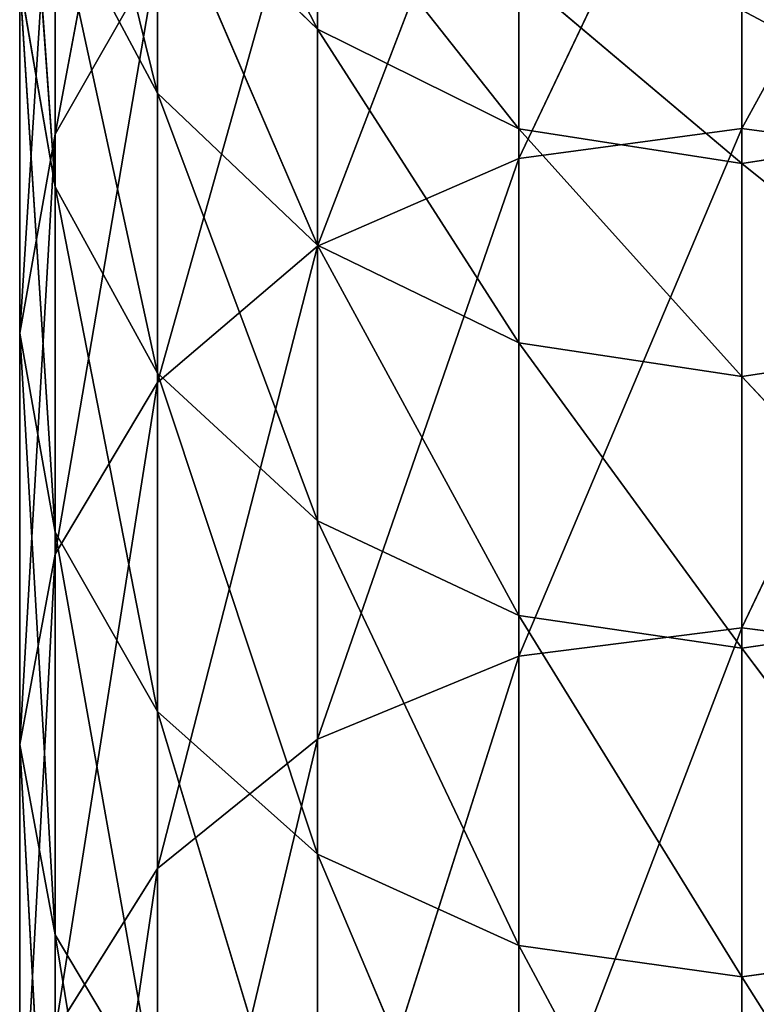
# Model space of a CAD drawing. Extents: x 907 to 1501, y 0 to 291.
# Tile 110 of 221: x 1199.74 to 1204.48, y 137.32 to 143.65. Entities that reach past the tile are written whole.
import ezdxf

# ---------------------------------------------------------------- set-up
doc = ezdxf.new("R2010")
doc.units = 0
doc.header["$LTSCALE"] = 25.4
doc.layers.get('0').update_dxf_attribs({"color": 13, "linetype": 'CONTINUOUS'})

# ---------------------------------------------------------------- blocks, each defined once
blk = doc.blocks.new('GIOTTO-LED-M-8170_STL')
at = {"color": 44}
for p, q in [((300.0646, 107.8511, 151.1659), (300.0646, 112.3926, 154.7461)), ((300.0646, 107.8511, 151.1659), (300.0646, 112.3926, 154.7461)), ((300.0646, 107.8511, 151.1659), (298.6277, 112.2448, 154.9192)), ((300.0646, 107.8511, 151.1659), (298.6277, 112.2448, 154.9192)), ((298.6277, 107.7173, 151.35), (298.6277, 112.2448, 154.9192)), ((298.6277, 107.7173, 151.35), (298.6277, 112.2448, 154.9192)), ((297.3314, 107.3291, 151.8844), (297.3314, 111.8158, 155.4214)), ((297.3314, 111.8158, 155.4214), (298.6277, 107.7173, 151.35)), ((297.3314, 111.8158, 155.4214), (298.6277, 107.7173, 151.35)), ((297.3314, 107.3291, 151.8844), (297.3314, 111.8158, 155.4214)), ((297.3314, 107.3291, 151.8844), (296.3027, 111.1477, 156.2036)), ((297.3314, 107.3291, 151.8844), (296.3027, 111.1477, 156.2036)), ((296.3027, 106.7244, 152.7166), (296.3027, 111.1477, 156.2036)), ((296.3027, 106.7244, 152.7166), (296.3027, 111.1477, 156.2036)), ((296.3027, 106.7244, 152.7166), (295.6422, 110.3058, 157.1893)), ((296.3027, 106.7244, 152.7166), (295.6422, 110.3058, 157.1893)), ((300.0646, 107.8511, 151.1659), (298.6277, 107.7173, 151.35)), ((300.0646, 107.8511, 151.1659), (298.6277, 107.7173, 151.35)), ((301.5015, 107.7173, 151.35), (300.0646, 107.8511, 151.1659)), ((301.5015, 107.7173, 151.35), (300.0646, 107.8511, 151.1659)), ((301.5015, 102.9238, 148.1471), (300.0646, 107.8511, 151.1659)), ((301.5015, 102.9238, 148.1471), (300.0646, 107.8511, 151.1659)), ((300.0646, 103.0427, 147.953), (300.0646, 107.8511, 151.1659)), ((300.0646, 103.0427, 147.953), (300.0646, 107.8511, 151.1659)), ((297.3314, 107.3291, 151.8844), (298.6277, 107.7173, 151.35)), ((297.3314, 107.3291, 151.8844), (298.6277, 107.7173, 151.35)), ((300.0646, 103.0427, 147.953), (298.6277, 107.7173, 151.35)), ((300.0646, 103.0427, 147.953), (298.6277, 107.7173, 151.35)), ((298.6277, 102.9238, 148.1471), (298.6277, 107.7173, 151.35)), ((298.6277, 102.9238, 148.1471), (298.6277, 107.7173, 151.35)), ((297.3314, 107.3291, 151.8844), (296.3027, 106.7244, 152.7166)), ((297.3314, 107.3291, 151.8844), (296.3027, 106.7244, 152.7166)), ((297.3314, 102.5787, 148.7103), (297.3314, 107.3291, 151.8844)), ((297.3314, 107.3291, 151.8844), (298.6277, 102.9238, 148.1471)), ((297.3314, 107.3291, 151.8844), (298.6277, 102.9238, 148.1471)), ((297.3314, 102.5787, 148.7103), (297.3314, 107.3291, 151.8844)), ((296.3027, 106.7244, 152.7166), (295.6422, 105.9625, 153.7653)), ((296.3027, 106.7244, 152.7166), (295.6422, 105.9625, 153.7653)), ((297.3314, 102.5787, 148.7103), (296.3027, 106.7244, 152.7166)), ((297.3314, 102.5787, 148.7103), (296.3027, 106.7244, 152.7166)), ((296.3027, 102.0412, 149.5874), (296.3027, 106.7244, 152.7166)), ((296.3027, 102.0412, 149.5874), (296.3027, 106.7244, 152.7166)), ((296.3027, 102.0412, 149.5874), (295.6422, 105.9625, 153.7653)), ((296.3027, 102.0412, 149.5874), (295.6422, 105.9625, 153.7653)), ((295.6422, 101.3639, 150.6926), (295.6422, 105.9625, 153.7653)), ((295.6422, 101.3639, 150.6926), (295.6422, 105.9625, 153.7653)), ((295.6422, 101.3639, 150.6926), (295.4146, 105.1179, 154.9278)), ((295.6422, 101.3639, 150.6926), (295.4146, 105.1179, 154.9278)), ((295.4146, 100.6131, 151.9178), (295.4146, 105.1179, 154.9278)), ((295.4146, 100.6131, 151.9178), (295.4146, 105.1179, 154.9278)), ((295.6422, 104.2733, 156.0903), (295.4146, 100.6131, 151.9178)), ((295.6422, 104.2733, 156.0903), (295.4146, 100.6131, 151.9178)), ((295.6422, 99.8623, 153.143), (295.6422, 104.2733, 156.0903)), ((295.6422, 99.8623, 153.143), (295.6422, 104.2733, 156.0903)), ((295.6422, 99.8623, 153.143), (296.3027, 103.5114, 157.139)), ((295.6422, 99.8623, 153.143), (296.3027, 103.5114, 157.139)), ((300.0646, 103.0427, 147.953), (298.6277, 102.9238, 148.1471)), ((300.0646, 103.0427, 147.953), (298.6277, 102.9238, 148.1471)), ((301.5015, 102.9238, 148.1471), (300.0646, 103.0427, 147.953)), ((301.5015, 102.9238, 148.1471), (300.0646, 103.0427, 147.953)), ((301.5015, 97.8938, 145.3302), (300.0646, 103.0427, 147.953)), ((301.5015, 97.8938, 145.3302), (300.0646, 103.0427, 147.953)), ((300.0646, 97.9971, 145.1274), (300.0646, 103.0427, 147.953)), ((300.0646, 97.9971, 145.1274), (300.0646, 103.0427, 147.953)), ((297.3314, 102.5787, 148.7103), (298.6277, 102.9238, 148.1471)), ((297.3314, 102.5787, 148.7103), (298.6277, 102.9238, 148.1471)), ((300.0646, 97.9971, 145.1274), (298.6277, 102.9238, 148.1471)), ((300.0646, 97.9971, 145.1274), (298.6277, 102.9238, 148.1471)), ((298.6277, 97.8938, 145.3302), (298.6277, 102.9238, 148.1471)), ((298.6277, 97.8938, 145.3302), (298.6277, 102.9238, 148.1471)), ((297.3314, 102.5787, 148.7103), (296.3027, 102.0412, 149.5874)), ((297.3314, 102.5787, 148.7103), (296.3027, 102.0412, 149.5874)), ((297.3314, 97.5939, 145.9186), (297.3314, 102.5787, 148.7103)), ((297.3314, 102.5787, 148.7103), (298.6277, 97.8938, 145.3302)), ((297.3314, 102.5787, 148.7103), (298.6277, 97.8938, 145.3302)), ((297.3314, 97.5939, 145.9186), (297.3314, 102.5787, 148.7103)), ((296.3027, 102.0412, 149.5874), (295.6422, 101.3639, 150.6926)), ((296.3027, 102.0412, 149.5874), (295.6422, 101.3639, 150.6926)), ((297.3314, 97.5939, 145.9186), (296.3027, 102.0412, 149.5874)), ((297.3314, 97.5939, 145.9186), (296.3027, 102.0412, 149.5874)), ((296.3027, 97.1269, 146.8353), (296.3027, 102.0412, 149.5874)), ((296.3027, 97.1269, 146.8353), (296.3027, 102.0412, 149.5874)), ((295.6422, 101.3639, 150.6926), (295.4146, 100.6131, 151.9178)), ((295.6422, 101.3639, 150.6926), (295.4146, 100.6131, 151.9178)), ((296.3027, 97.1269, 146.8353), (295.6422, 101.3639, 150.6926)), ((296.3027, 97.1269, 146.8353), (295.6422, 101.3639, 150.6926)), ((295.6422, 96.5384, 147.9902), (295.6422, 101.3639, 150.6926)), ((295.6422, 96.5384, 147.9902), (295.6422, 101.3639, 150.6926)), ((295.6422, 96.5384, 147.9902), (295.4146, 100.6131, 151.9178)), ((295.6422, 96.5384, 147.9902), (295.4146, 100.6131, 151.9178)), ((295.4146, 95.8861, 149.2706), (295.4146, 100.6131, 151.9178)), ((295.6422, 99.8623, 153.143), (295.4146, 100.6131, 151.9178)), ((295.4146, 95.8861, 149.2706), (295.4146, 100.6131, 151.9178)), ((295.6422, 99.8623, 153.143), (295.4146, 100.6131, 151.9178)), ((295.6422, 99.8623, 153.143), (295.4146, 95.8861, 149.2706)), ((295.6422, 99.8623, 153.143), (295.4146, 95.8861, 149.2706)), ((295.6422, 95.2337, 150.5509), (295.6422, 99.8623, 153.143)), ((295.6422, 99.8623, 153.143), (296.3027, 99.185, 154.2483)), ((295.6422, 99.8623, 153.143), (296.3027, 99.185, 154.2483)), ((295.6422, 95.2337, 150.5509), (295.6422, 99.8623, 153.143)), ((295.6422, 95.2337, 150.5509), (296.3027, 99.185, 154.2483)), ((295.6422, 95.2337, 150.5509), (296.3027, 99.185, 154.2483)), ((296.3027, 94.6452, 151.7058), (296.3027, 99.185, 154.2483)), ((296.3027, 94.6452, 151.7058), (296.3027, 99.185, 154.2483)), ((296.3027, 94.6452, 151.7058), (297.3314, 98.6475, 155.1254)), ((296.3027, 94.6452, 151.7058), (297.3314, 98.6475, 155.1254)), ((297.3314, 94.1782, 152.6225), (297.3314, 98.6475, 155.1254)), ((297.3314, 94.1782, 152.6225), (297.3314, 98.6475, 155.1254)), ((297.3314, 94.1782, 152.6225), (298.6277, 98.3024, 155.6886)), ((297.3314, 94.1782, 152.6225), (298.6277, 98.3024, 155.6886)), ((298.6277, 93.8783, 153.211), (298.6277, 98.3024, 155.6886)), ((298.6277, 93.8783, 153.211), (298.6277, 98.3024, 155.6886)), ((300.0646, 93.775, 153.4137), (301.5015, 98.3024, 155.6886)), ((300.0646, 93.775, 153.4137), (301.5015, 98.3024, 155.6886)), ((298.6277, 93.8783, 153.211), (300.0646, 98.1835, 155.8826)), ((298.6277, 93.8783, 153.211), (300.0646, 98.1835, 155.8826)), ((300.0646, 98.1835, 155.8826), (300.0646, 93.775, 153.4137)), ((300.0646, 98.1835, 155.8826), (300.0646, 93.775, 153.4137)), ((296.3027, 97.1269, 146.8353), (295.6422, 96.5384, 147.9902)), ((296.3027, 97.1269, 146.8353), (295.6422, 96.5384, 147.9902)), ((295.6422, 96.5384, 147.9902), (295.4146, 95.8861, 149.2706)), ((295.6422, 96.5384, 147.9902), (295.4146, 95.8861, 149.2706)), ((296.3027, 92.0118, 144.4772), (295.6422, 96.5384, 147.9902)), ((296.3027, 92.0118, 144.4772), (295.6422, 96.5384, 147.9902)), ((295.6422, 91.5158, 145.6748), (295.6422, 96.5384, 147.9902)), ((295.6422, 91.5158, 145.6748), (295.6422, 96.5384, 147.9902)), ((295.6422, 91.5158, 145.6748), (295.4146, 95.8861, 149.2706)), ((295.6422, 91.5158, 145.6748), (295.4146, 95.8861, 149.2706)), ((295.4146, 90.9659, 147.0023), (295.4146, 95.8861, 149.2706)), ((295.6422, 95.2337, 150.5509), (295.4146, 95.8861, 149.2706)), ((295.4146, 90.9659, 147.0023), (295.4146, 95.8861, 149.2706)), ((295.6422, 95.2337, 150.5509), (295.4146, 95.8861, 149.2706)), ((295.6422, 95.2337, 150.5509), (295.4146, 90.9659, 147.0023)), ((295.6422, 95.2337, 150.5509), (295.4146, 90.9659, 147.0023)), ((295.6422, 90.416, 148.3299), (295.6422, 95.2337, 150.5509)), ((295.6422, 95.2337, 150.5509), (296.3027, 94.6452, 151.7058)), ((295.6422, 95.2337, 150.5509), (296.3027, 94.6452, 151.7058)), ((295.6422, 90.416, 148.3299), (295.6422, 95.2337, 150.5509)), ((295.6422, 90.416, 148.3299), (296.3027, 94.6452, 151.7058)), ((295.6422, 90.416, 148.3299), (296.3027, 94.6452, 151.7058)), ((296.3027, 89.9199, 149.5275), (296.3027, 94.6452, 151.7058)), ((296.3027, 94.6452, 151.7058), (297.3314, 94.1782, 152.6225)), ((296.3027, 94.6452, 151.7058), (297.3314, 94.1782, 152.6225)), ((296.3027, 89.9199, 149.5275), (296.3027, 94.6452, 151.7058)), ((296.3027, 89.9199, 149.5275), (297.3314, 94.1782, 152.6225)), ((296.3027, 89.9199, 149.5275), (297.3314, 94.1782, 152.6225)), ((297.3314, 89.5262, 150.4779), (297.3314, 94.1782, 152.6225)), ((297.3314, 94.1782, 152.6225), (298.6277, 93.8783, 153.211)), ((297.3314, 94.1782, 152.6225), (298.6277, 93.8783, 153.211)), ((297.3314, 89.5262, 150.4779), (297.3314, 94.1782, 152.6225)), ((297.3314, 89.5262, 150.4779), (298.6277, 93.8783, 153.211)), ((297.3314, 89.5262, 150.4779), (298.6277, 93.8783, 153.211)), ((298.6277, 89.2735, 151.0881), (298.6277, 93.8783, 153.211)), ((298.6277, 93.8783, 153.211), (300.0646, 93.775, 153.4137)), ((298.6277, 93.8783, 153.211), (300.0646, 93.775, 153.4137)), ((298.6277, 89.2735, 151.0881), (298.6277, 93.8783, 153.211)), ((300.0646, 93.775, 153.4137), (301.5015, 93.8783, 153.211)), ((300.0646, 93.775, 153.4137), (301.5015, 93.8783, 153.211)), ((300.0646, 89.1864, 151.2984), (301.5015, 93.8783, 153.211)), ((300.0646, 89.1864, 151.2984), (301.5015, 93.8783, 153.211)), ((298.6277, 89.2735, 151.0881), (300.0646, 93.775, 153.4137)), ((298.6277, 89.2735, 151.0881), (300.0646, 93.775, 153.4137)), ((300.0646, 93.775, 153.4137), (300.0646, 89.1864, 151.2984)), ((300.0646, 93.775, 153.4137), (300.0646, 89.1864, 151.2984)), ((295.6422, 90.416, 148.3299), (295.4146, 90.9659, 147.0023)), ((295.6422, 90.416, 148.3299), (295.4146, 90.9659, 147.0023)), ((295.6422, 90.416, 148.3299), (295.4146, 85.8829, 145.1271)), ((295.6422, 90.416, 148.3299), (295.4146, 85.8829, 145.1271)), ((295.6422, 85.4389, 146.4937), (295.6422, 90.416, 148.3299)), ((295.6422, 90.416, 148.3299), (296.3027, 89.9199, 149.5275)), ((295.6422, 90.416, 148.3299), (296.3027, 89.9199, 149.5275)), ((295.6422, 85.4389, 146.4937), (295.6422, 90.416, 148.3299)), ((295.6422, 85.4389, 146.4937), (296.3027, 89.9199, 149.5275)), ((295.6422, 85.4389, 146.4937), (296.3027, 89.9199, 149.5275)), ((296.3027, 85.0383, 147.7265), (296.3027, 89.9199, 149.5275)), ((296.3027, 89.9199, 149.5275), (297.3314, 89.5262, 150.4779)), ((296.3027, 89.9199, 149.5275), (297.3314, 89.5262, 150.4779)), ((296.3027, 85.0383, 147.7265), (296.3027, 89.9199, 149.5275)), ((296.3027, 85.0383, 147.7265), (297.3314, 89.5262, 150.4779)), ((296.3027, 85.0383, 147.7265), (297.3314, 89.5262, 150.4779)), ((297.3314, 84.7204, 148.7049), (297.3314, 89.5262, 150.4779)), ((297.3314, 89.5262, 150.4779), (298.6277, 89.2735, 151.0881)), ((297.3314, 89.5262, 150.4779), (298.6277, 89.2735, 151.0881)), ((297.3314, 84.7204, 148.7049), (297.3314, 89.5262, 150.4779)), ((297.3314, 84.7204, 148.7049), (298.6277, 89.2735, 151.0881)), ((297.3314, 84.7204, 148.7049), (298.6277, 89.2735, 151.0881)), ((298.6277, 84.5163, 149.3331), (298.6277, 89.2735, 151.0881)), ((298.6277, 89.2735, 151.0881), (300.0646, 89.1864, 151.2984)), ((298.6277, 89.2735, 151.0881), (300.0646, 89.1864, 151.2984)), ((298.6277, 84.5163, 149.3331), (298.6277, 89.2735, 151.0881)), ((300.0646, 89.1864, 151.2984), (301.5015, 89.2735, 151.0881)), ((300.0646, 89.1864, 151.2984), (301.5015, 89.2735, 151.0881)), ((300.0646, 84.446, 149.5495), (301.5015, 89.2735, 151.0881)), ((300.0646, 84.446, 149.5495), (301.5015, 89.2735, 151.0881)), ((298.6277, 84.5163, 149.3331), (300.0646, 89.1864, 151.2984)), ((298.6277, 84.5163, 149.3331), (300.0646, 89.1864, 151.2984)), ((300.0646, 89.1864, 151.2984), (300.0646, 84.446, 149.5495)), ((300.0646, 89.1864, 151.2984), (300.0646, 84.446, 149.5495)), ((295.6422, 85.4389, 146.4937), (296.3027, 85.0383, 147.7265)), ((295.6422, 85.4389, 146.4937), (296.3027, 85.0383, 147.7265)), ((295.6422, 80.333, 145.0537), (296.3027, 85.0383, 147.7265)), ((295.6422, 80.333, 145.0537), (296.3027, 85.0383, 147.7265)), ((296.3027, 80.0304, 146.3142), (296.3027, 85.0383, 147.7265)), ((296.3027, 85.0383, 147.7265), (297.3314, 84.7204, 148.7049)), ((296.3027, 85.0383, 147.7265), (297.3314, 84.7204, 148.7049)), ((296.3027, 80.0304, 146.3142), (296.3027, 85.0383, 147.7265)), ((296.3027, 80.0304, 146.3142), (297.3314, 84.7204, 148.7049)), ((296.3027, 80.0304, 146.3142), (297.3314, 84.7204, 148.7049)), ((297.3314, 79.7902, 147.3145), (297.3314, 84.7204, 148.7049)), ((297.3314, 84.7204, 148.7049), (298.6277, 84.5163, 149.3331)), ((297.3314, 84.7204, 148.7049), (298.6277, 84.5163, 149.3331)), ((297.3314, 79.7902, 147.3145), (297.3314, 84.7204, 148.7049)), ((297.3314, 79.7902, 147.3145), (298.6277, 84.5163, 149.3331)), ((297.3314, 79.7902, 147.3145), (298.6277, 84.5163, 149.3331)), ((298.6277, 79.636, 147.9567), (298.6277, 84.5163, 149.3331)), ((298.6277, 84.5163, 149.3331), (300.0646, 84.446, 149.5495)), ((298.6277, 84.5163, 149.3331), (300.0646, 84.446, 149.5495)), ((298.6277, 79.636, 147.9567), (298.6277, 84.5163, 149.3331)), ((300.0646, 84.446, 149.5495), (301.5015, 84.5163, 149.3331)), ((300.0646, 84.446, 149.5495), (301.5015, 84.5163, 149.3331)), ((300.0646, 79.5829, 148.178), (301.5015, 84.5163, 149.3331)), ((300.0646, 79.5829, 148.178), (301.5015, 84.5163, 149.3331)), ((298.6277, 79.636, 147.9567), (300.0646, 84.446, 149.5495)), ((298.6277, 79.636, 147.9567), (300.0646, 84.446, 149.5495)), ((300.0646, 84.446, 149.5495), (300.0646, 79.5829, 148.178)), ((300.0646, 84.446, 149.5495), (300.0646, 79.5829, 148.178)), ((296.3027, 80.0304, 146.3142), (297.3314, 79.7902, 147.3145)), ((296.3027, 80.0304, 146.3142), (297.3314, 79.7902, 147.3145)), ((296.3027, 74.9271, 145.2991), (297.3314, 79.7902, 147.3145)), ((296.3027, 74.9271, 145.2991), (297.3314, 79.7902, 147.3145)), ((297.3314, 74.7662, 146.3151), (297.3314, 79.7902, 147.3145)), ((297.3314, 79.7902, 147.3145), (298.6277, 79.636, 147.9567)), ((297.3314, 79.7902, 147.3145), (298.6277, 79.636, 147.9567)), ((297.3314, 74.7662, 146.3151), (297.3314, 79.7902, 147.3145)), ((297.3314, 74.7662, 146.3151), (298.6277, 79.636, 147.9567)), ((297.3314, 74.7662, 146.3151), (298.6277, 79.636, 147.9567)), ((298.6277, 74.6629, 146.9675), (298.6277, 79.636, 147.9567)), ((298.6277, 79.636, 147.9567), (300.0646, 79.5829, 148.178)), ((298.6277, 79.636, 147.9567), (300.0646, 79.5829, 148.178)), ((298.6277, 74.6629, 146.9675), (298.6277, 79.636, 147.9567)), ((298.6277, 74.6629, 146.9675), (300.0646, 79.5829, 148.178)), ((298.6277, 74.6629, 146.9675), (300.0646, 79.5829, 148.178)), ((300.0646, 79.5829, 148.178), (301.5015, 79.636, 147.9567)), ((300.0646, 79.5829, 148.178), (301.5015, 79.636, 147.9567)), ((300.0646, 79.5829, 148.178), (300.0646, 74.6273, 147.1923)), ((300.0646, 79.5829, 148.178), (300.0646, 74.6273, 147.1923))]:
    blk.add_line(p, q, dxfattribs=at)
mesh = blk.add_polyface(dxfattribs=at)
corners = [(300.0646, 107.8511, 151.1659), (298.6277, 112.2448, 154.9192), (300.0646, 112.3926, 154.7461)]
mesh.append_faces([[corners[k] for k in face] for face in [(0, 1, 2)]], dxfattribs={"color": 44})
mesh = blk.add_polyface(dxfattribs=at)
corners = [(301.5015, 107.7173, 151.35), (300.0646, 112.3926, 154.7461), (301.5015, 112.2448, 154.9192)]
mesh.append_faces([[corners[k] for k in face] for face in [(0, 1, 2)]], dxfattribs={"color": 44})
mesh = blk.add_polyface(dxfattribs=at)
corners = [(301.5015, 107.7173, 151.35), (300.0646, 107.8511, 151.1659), (300.0646, 112.3926, 154.7461)]
mesh.append_faces([[corners[k] for k in face] for face in [(0, 1, 2)]], dxfattribs={"color": 44})
mesh = blk.add_polyface(dxfattribs=at)
corners = [(298.6277, 107.7173, 151.35), (297.3314, 111.8158, 155.4214), (298.6277, 112.2448, 154.9192)]
mesh.append_faces([[corners[k] for k in face] for face in [(0, 1, 2)]], dxfattribs={"color": 44})
mesh = blk.add_polyface(dxfattribs=at)
corners = [(300.0646, 107.8511, 151.1659), (298.6277, 107.7173, 151.35), (298.6277, 112.2448, 154.9192)]
mesh.append_faces([[corners[k] for k in face] for face in [(0, 1, 2)]], dxfattribs={"color": 44})
mesh = blk.add_polyface(dxfattribs=at)
corners = [(297.3314, 111.8158, 155.4214), (297.3314, 107.3291, 151.8844), (296.3027, 111.1477, 156.2036)]
mesh.append_faces([[corners[k] for k in face] for face in [(0, 1, 2)]], dxfattribs={"color": 44})
mesh = blk.add_polyface(dxfattribs=at)
corners = [(298.6277, 107.7173, 151.35), (297.3314, 107.3291, 151.8844), (297.3314, 111.8158, 155.4214)]
mesh.append_faces([[corners[k] for k in face] for face in [(0, 1, 2)]], dxfattribs={"color": 44})
mesh = blk.add_polyface(dxfattribs=at)
corners = [(296.3027, 111.1477, 156.2036), (296.3027, 106.7244, 152.7166), (295.6422, 110.3058, 157.1893)]
mesh.append_faces([[corners[k] for k in face] for face in [(0, 1, 2)]], dxfattribs={"color": 44})
mesh = blk.add_polyface(dxfattribs=at)
corners = [(296.3027, 111.1477, 156.2036), (297.3314, 107.3291, 151.8844), (296.3027, 106.7244, 152.7166)]
mesh.append_faces([[corners[k] for k in face] for face in [(0, 1, 2)]], dxfattribs={"color": 44})
mesh = blk.add_polyface(dxfattribs=at)
corners = [(295.6422, 110.3058, 157.1893), (296.3027, 106.7244, 152.7166), (295.6422, 105.9625, 153.7653)]
mesh.append_faces([[corners[k] for k in face] for face in [(0, 1, 2)]], dxfattribs={"color": 44})
mesh = blk.add_polyface(dxfattribs=at)
corners = [(300.0646, 103.0427, 147.953), (298.6277, 107.7173, 151.35), (300.0646, 107.8511, 151.1659)]
mesh.append_faces([[corners[k] for k in face] for face in [(0, 1, 2)]], dxfattribs={"color": 44})
mesh = blk.add_polyface(dxfattribs=at)
corners = [(301.5015, 102.9238, 148.1471), (300.0646, 107.8511, 151.1659), (301.5015, 107.7173, 151.35)]
mesh.append_faces([[corners[k] for k in face] for face in [(0, 1, 2)]], dxfattribs={"color": 44})
mesh = blk.add_polyface(dxfattribs=at)
corners = [(301.5015, 102.9238, 148.1471), (300.0646, 103.0427, 147.953), (300.0646, 107.8511, 151.1659)]
mesh.append_faces([[corners[k] for k in face] for face in [(0, 1, 2)]], dxfattribs={"color": 44})
mesh = blk.add_polyface(dxfattribs=at)
corners = [(298.6277, 102.9238, 148.1471), (297.3314, 107.3291, 151.8844), (298.6277, 107.7173, 151.35)]
mesh.append_faces([[corners[k] for k in face] for face in [(0, 1, 2)]], dxfattribs={"color": 44})
mesh = blk.add_polyface(dxfattribs=at)
corners = [(300.0646, 103.0427, 147.953), (298.6277, 102.9238, 148.1471), (298.6277, 107.7173, 151.35)]
mesh.append_faces([[corners[k] for k in face] for face in [(0, 1, 2)]], dxfattribs={"color": 44})
mesh = blk.add_polyface(dxfattribs=at)
corners = [(297.3314, 107.3291, 151.8844), (297.3314, 102.5787, 148.7103), (296.3027, 106.7244, 152.7166)]
mesh.append_faces([[corners[k] for k in face] for face in [(0, 1, 2)]], dxfattribs={"color": 44})
mesh = blk.add_polyface(dxfattribs=at)
corners = [(298.6277, 102.9238, 148.1471), (297.3314, 102.5787, 148.7103), (297.3314, 107.3291, 151.8844)]
mesh.append_faces([[corners[k] for k in face] for face in [(0, 1, 2)]], dxfattribs={"color": 44})
mesh = blk.add_polyface(dxfattribs=at)
corners = [(296.3027, 106.7244, 152.7166), (296.3027, 102.0412, 149.5874), (295.6422, 105.9625, 153.7653)]
mesh.append_faces([[corners[k] for k in face] for face in [(0, 1, 2)]], dxfattribs={"color": 44})
mesh = blk.add_polyface(dxfattribs=at)
corners = [(296.3027, 106.7244, 152.7166), (297.3314, 102.5787, 148.7103), (296.3027, 102.0412, 149.5874)]
mesh.append_faces([[corners[k] for k in face] for face in [(0, 1, 2)]], dxfattribs={"color": 44})
mesh = blk.add_polyface(dxfattribs=at)
corners = [(295.6422, 105.9625, 153.7653), (295.6422, 101.3639, 150.6926), (295.4146, 105.1179, 154.9278)]
mesh.append_faces([[corners[k] for k in face] for face in [(0, 1, 2)]], dxfattribs={"color": 44})
mesh = blk.add_polyface(dxfattribs=at)
corners = [(295.6422, 105.9625, 153.7653), (296.3027, 102.0412, 149.5874), (295.6422, 101.3639, 150.6926)]
mesh.append_faces([[corners[k] for k in face] for face in [(0, 1, 2)]], dxfattribs={"color": 44})
mesh = blk.add_polyface(dxfattribs=at)
corners = [(295.4146, 105.1179, 154.9278), (295.6422, 101.3639, 150.6926), (295.4146, 100.6131, 151.9178)]
mesh.append_faces([[corners[k] for k in face] for face in [(0, 1, 2)]], dxfattribs={"color": 44})
mesh = blk.add_polyface(dxfattribs=at)
corners = [(295.4146, 105.1179, 154.9278), (295.4146, 100.6131, 151.9178), (295.6422, 104.2733, 156.0903)]
mesh.append_faces([[corners[k] for k in face] for face in [(0, 1, 2)]], dxfattribs={"color": 44})
mesh = blk.add_polyface(dxfattribs=at)
corners = [(295.6422, 104.2733, 156.0903), (295.4146, 100.6131, 151.9178), (295.6422, 99.8623, 153.143)]
mesh.append_faces([[corners[k] for k in face] for face in [(0, 1, 2)]], dxfattribs={"color": 44})
mesh = blk.add_polyface(dxfattribs=at)
corners = [(295.6422, 104.2733, 156.0903), (295.6422, 99.8623, 153.143), (296.3027, 103.5114, 157.139)]
mesh.append_faces([[corners[k] for k in face] for face in [(0, 1, 2)]], dxfattribs={"color": 44})
mesh = blk.add_polyface(dxfattribs=at)
corners = [(296.3027, 103.5114, 157.139), (295.6422, 99.8623, 153.143), (296.3027, 99.185, 154.2483)]
mesh.append_faces([[corners[k] for k in face] for face in [(0, 1, 2)]], dxfattribs={"color": 44})
mesh = blk.add_polyface(dxfattribs=at)
corners = [(300.0646, 97.9971, 145.1274), (298.6277, 102.9238, 148.1471), (300.0646, 103.0427, 147.953)]
mesh.append_faces([[corners[k] for k in face] for face in [(0, 1, 2)]], dxfattribs={"color": 44})
mesh = blk.add_polyface(dxfattribs=at)
corners = [(301.5015, 97.8938, 145.3302), (300.0646, 103.0427, 147.953), (301.5015, 102.9238, 148.1471)]
mesh.append_faces([[corners[k] for k in face] for face in [(0, 1, 2)]], dxfattribs={"color": 44})
mesh = blk.add_polyface(dxfattribs=at)
corners = [(301.5015, 97.8938, 145.3302), (300.0646, 97.9971, 145.1274), (300.0646, 103.0427, 147.953)]
mesh.append_faces([[corners[k] for k in face] for face in [(0, 1, 2)]], dxfattribs={"color": 44})
mesh = blk.add_polyface(dxfattribs=at)
corners = [(298.6277, 97.8938, 145.3302), (297.3314, 102.5787, 148.7103), (298.6277, 102.9238, 148.1471)]
mesh.append_faces([[corners[k] for k in face] for face in [(0, 1, 2)]], dxfattribs={"color": 44})
mesh = blk.add_polyface(dxfattribs=at)
corners = [(300.0646, 97.9971, 145.1274), (298.6277, 97.8938, 145.3302), (298.6277, 102.9238, 148.1471)]
mesh.append_faces([[corners[k] for k in face] for face in [(0, 1, 2)]], dxfattribs={"color": 44})
mesh = blk.add_polyface(dxfattribs=at)
corners = [(297.3314, 102.5787, 148.7103), (297.3314, 97.5939, 145.9186), (296.3027, 102.0412, 149.5874)]
mesh.append_faces([[corners[k] for k in face] for face in [(0, 1, 2)]], dxfattribs={"color": 44})
mesh = blk.add_polyface(dxfattribs=at)
corners = [(298.6277, 97.8938, 145.3302), (297.3314, 97.5939, 145.9186), (297.3314, 102.5787, 148.7103)]
mesh.append_faces([[corners[k] for k in face] for face in [(0, 1, 2)]], dxfattribs={"color": 44})
mesh = blk.add_polyface(dxfattribs=at)
corners = [(296.3027, 102.0412, 149.5874), (296.3027, 97.1269, 146.8353), (295.6422, 101.3639, 150.6926)]
mesh.append_faces([[corners[k] for k in face] for face in [(0, 1, 2)]], dxfattribs={"color": 44})
mesh = blk.add_polyface(dxfattribs=at)
corners = [(296.3027, 102.0412, 149.5874), (297.3314, 97.5939, 145.9186), (296.3027, 97.1269, 146.8353)]
mesh.append_faces([[corners[k] for k in face] for face in [(0, 1, 2)]], dxfattribs={"color": 44})
mesh = blk.add_polyface(dxfattribs=at)
corners = [(295.6422, 101.3639, 150.6926), (295.6422, 96.5384, 147.9902), (295.4146, 100.6131, 151.9178)]
mesh.append_faces([[corners[k] for k in face] for face in [(0, 1, 2)]], dxfattribs={"color": 44})
mesh = blk.add_polyface(dxfattribs=at)
corners = [(295.6422, 101.3639, 150.6926), (296.3027, 97.1269, 146.8353), (295.6422, 96.5384, 147.9902)]
mesh.append_faces([[corners[k] for k in face] for face in [(0, 1, 2)]], dxfattribs={"color": 44})
mesh = blk.add_polyface(dxfattribs=at)
corners = [(295.4146, 100.6131, 151.9178), (295.6422, 96.5384, 147.9902), (295.4146, 95.8861, 149.2706)]
mesh.append_faces([[corners[k] for k in face] for face in [(0, 1, 2)]], dxfattribs={"color": 44})
mesh = blk.add_polyface(dxfattribs=at)
corners = [(295.4146, 100.6131, 151.9178), (295.4146, 95.8861, 149.2706), (295.6422, 99.8623, 153.143)]
mesh.append_faces([[corners[k] for k in face] for face in [(0, 1, 2)]], dxfattribs={"color": 44})
mesh = blk.add_polyface(dxfattribs=at)
corners = [(295.6422, 99.8623, 153.143), (295.4146, 95.8861, 149.2706), (295.6422, 95.2337, 150.5509)]
mesh.append_faces([[corners[k] for k in face] for face in [(0, 1, 2)]], dxfattribs={"color": 44})
mesh = blk.add_polyface(dxfattribs=at)
corners = [(295.6422, 99.8623, 153.143), (295.6422, 95.2337, 150.5509), (296.3027, 99.185, 154.2483)]
mesh.append_faces([[corners[k] for k in face] for face in [(0, 1, 2)]], dxfattribs={"color": 44})
mesh = blk.add_polyface(dxfattribs=at)
corners = [(296.3027, 99.185, 154.2483), (295.6422, 95.2337, 150.5509), (296.3027, 94.6452, 151.7058)]
mesh.append_faces([[corners[k] for k in face] for face in [(0, 1, 2)]], dxfattribs={"color": 44})
mesh = blk.add_polyface(dxfattribs=at)
corners = [(296.3027, 99.185, 154.2483), (296.3027, 94.6452, 151.7058), (297.3314, 98.6475, 155.1254)]
mesh.append_faces([[corners[k] for k in face] for face in [(0, 1, 2)]], dxfattribs={"color": 44})
mesh = blk.add_polyface(dxfattribs=at)
corners = [(297.3314, 98.6475, 155.1254), (296.3027, 94.6452, 151.7058), (297.3314, 94.1782, 152.6225)]
mesh.append_faces([[corners[k] for k in face] for face in [(0, 1, 2)]], dxfattribs={"color": 44})
mesh = blk.add_polyface(dxfattribs=at)
corners = [(298.6277, 98.3024, 155.6886), (297.3314, 98.6475, 155.1254), (297.3314, 94.1782, 152.6225)]
mesh.append_faces([[corners[k] for k in face] for face in [(0, 1, 2)]], dxfattribs={"color": 44})
mesh = blk.add_polyface(dxfattribs=at)
corners = [(298.6277, 98.3024, 155.6886), (297.3314, 94.1782, 152.6225), (298.6277, 93.8783, 153.211)]
mesh.append_faces([[corners[k] for k in face] for face in [(0, 1, 2)]], dxfattribs={"color": 44})
mesh = blk.add_polyface(dxfattribs=at)
corners = [(300.0646, 98.1835, 155.8826), (298.6277, 98.3024, 155.6886), (298.6277, 93.8783, 153.211)]
mesh.append_faces([[corners[k] for k in face] for face in [(0, 1, 2)]], dxfattribs={"color": 44})
mesh = blk.add_polyface(dxfattribs=at)
corners = [(301.5015, 98.3024, 155.6886), (300.0646, 98.1835, 155.8826), (300.0646, 93.775, 153.4137)]
mesh.append_faces([[corners[k] for k in face] for face in [(0, 1, 2)]], dxfattribs={"color": 44})
mesh = blk.add_polyface(dxfattribs=at)
corners = [(301.5015, 98.3024, 155.6886), (300.0646, 93.775, 153.4137), (301.5015, 93.8783, 153.211)]
mesh.append_faces([[corners[k] for k in face] for face in [(0, 1, 2)]], dxfattribs={"color": 44})
mesh = blk.add_polyface(dxfattribs=at)
corners = [(300.0646, 98.1835, 155.8826), (298.6277, 93.8783, 153.211), (300.0646, 93.775, 153.4137)]
mesh.append_faces([[corners[k] for k in face] for face in [(0, 1, 2)]], dxfattribs={"color": 44})
mesh = blk.add_polyface(dxfattribs=at)
corners = [(296.3027, 97.1269, 146.8353), (296.3027, 92.0118, 144.4772), (295.6422, 96.5384, 147.9902)]
mesh.append_faces([[corners[k] for k in face] for face in [(0, 1, 2)]], dxfattribs={"color": 44})
mesh = blk.add_polyface(dxfattribs=at)
corners = [(295.6422, 96.5384, 147.9902), (295.6422, 91.5158, 145.6748), (295.4146, 95.8861, 149.2706)]
mesh.append_faces([[corners[k] for k in face] for face in [(0, 1, 2)]], dxfattribs={"color": 44})
mesh = blk.add_polyface(dxfattribs=at)
corners = [(295.6422, 96.5384, 147.9902), (296.3027, 92.0118, 144.4772), (295.6422, 91.5158, 145.6748)]
mesh.append_faces([[corners[k] for k in face] for face in [(0, 1, 2)]], dxfattribs={"color": 44})
mesh = blk.add_polyface(dxfattribs=at)
corners = [(295.4146, 95.8861, 149.2706), (295.6422, 91.5158, 145.6748), (295.4146, 90.9659, 147.0023)]
mesh.append_faces([[corners[k] for k in face] for face in [(0, 1, 2)]], dxfattribs={"color": 44})
mesh = blk.add_polyface(dxfattribs=at)
corners = [(295.4146, 95.8861, 149.2706), (295.4146, 90.9659, 147.0023), (295.6422, 95.2337, 150.5509)]
mesh.append_faces([[corners[k] for k in face] for face in [(0, 1, 2)]], dxfattribs={"color": 44})
mesh = blk.add_polyface(dxfattribs=at)
corners = [(295.6422, 95.2337, 150.5509), (295.4146, 90.9659, 147.0023), (295.6422, 90.416, 148.3299)]
mesh.append_faces([[corners[k] for k in face] for face in [(0, 1, 2)]], dxfattribs={"color": 44})
mesh = blk.add_polyface(dxfattribs=at)
corners = [(295.6422, 95.2337, 150.5509), (295.6422, 90.416, 148.3299), (296.3027, 94.6452, 151.7058)]
mesh.append_faces([[corners[k] for k in face] for face in [(0, 1, 2)]], dxfattribs={"color": 44})
mesh = blk.add_polyface(dxfattribs=at)
corners = [(296.3027, 94.6452, 151.7058), (295.6422, 90.416, 148.3299), (296.3027, 89.9199, 149.5275)]
mesh.append_faces([[corners[k] for k in face] for face in [(0, 1, 2)]], dxfattribs={"color": 44})
mesh = blk.add_polyface(dxfattribs=at)
corners = [(296.3027, 94.6452, 151.7058), (296.3027, 89.9199, 149.5275), (297.3314, 94.1782, 152.6225)]
mesh.append_faces([[corners[k] for k in face] for face in [(0, 1, 2)]], dxfattribs={"color": 44})
mesh = blk.add_polyface(dxfattribs=at)
corners = [(297.3314, 94.1782, 152.6225), (296.3027, 89.9199, 149.5275), (297.3314, 89.5262, 150.4779)]
mesh.append_faces([[corners[k] for k in face] for face in [(0, 1, 2)]], dxfattribs={"color": 44})
mesh = blk.add_polyface(dxfattribs=at)
corners = [(298.6277, 93.8783, 153.211), (297.3314, 94.1782, 152.6225), (297.3314, 89.5262, 150.4779)]
mesh.append_faces([[corners[k] for k in face] for face in [(0, 1, 2)]], dxfattribs={"color": 44})
mesh = blk.add_polyface(dxfattribs=at)
corners = [(298.6277, 93.8783, 153.211), (297.3314, 89.5262, 150.4779), (298.6277, 89.2735, 151.0881)]
mesh.append_faces([[corners[k] for k in face] for face in [(0, 1, 2)]], dxfattribs={"color": 44})
mesh = blk.add_polyface(dxfattribs=at)
corners = [(300.0646, 93.775, 153.4137), (298.6277, 93.8783, 153.211), (298.6277, 89.2735, 151.0881)]
mesh.append_faces([[corners[k] for k in face] for face in [(0, 1, 2)]], dxfattribs={"color": 44})
mesh = blk.add_polyface(dxfattribs=at)
corners = [(301.5015, 93.8783, 153.211), (300.0646, 93.775, 153.4137), (300.0646, 89.1864, 151.2984)]
mesh.append_faces([[corners[k] for k in face] for face in [(0, 1, 2)]], dxfattribs={"color": 44})
mesh = blk.add_polyface(dxfattribs=at)
corners = [(301.5015, 93.8783, 153.211), (300.0646, 89.1864, 151.2984), (301.5015, 89.2735, 151.0881)]
mesh.append_faces([[corners[k] for k in face] for face in [(0, 1, 2)]], dxfattribs={"color": 44})
mesh = blk.add_polyface(dxfattribs=at)
corners = [(300.0646, 93.775, 153.4137), (298.6277, 89.2735, 151.0881), (300.0646, 89.1864, 151.2984)]
mesh.append_faces([[corners[k] for k in face] for face in [(0, 1, 2)]], dxfattribs={"color": 44})
mesh = blk.add_polyface(dxfattribs=at)
corners = [(295.4146, 90.9659, 147.0023), (295.4146, 85.8829, 145.1271), (295.6422, 90.416, 148.3299)]
mesh.append_faces([[corners[k] for k in face] for face in [(0, 1, 2)]], dxfattribs={"color": 44})
mesh = blk.add_polyface(dxfattribs=at)
corners = [(295.6422, 90.416, 148.3299), (295.4146, 85.8829, 145.1271), (295.6422, 85.4389, 146.4937)]
mesh.append_faces([[corners[k] for k in face] for face in [(0, 1, 2)]], dxfattribs={"color": 44})
mesh = blk.add_polyface(dxfattribs=at)
corners = [(295.6422, 90.416, 148.3299), (295.6422, 85.4389, 146.4937), (296.3027, 89.9199, 149.5275)]
mesh.append_faces([[corners[k] for k in face] for face in [(0, 1, 2)]], dxfattribs={"color": 44})
mesh = blk.add_polyface(dxfattribs=at)
corners = [(296.3027, 89.9199, 149.5275), (295.6422, 85.4389, 146.4937), (296.3027, 85.0383, 147.7265)]
mesh.append_faces([[corners[k] for k in face] for face in [(0, 1, 2)]], dxfattribs={"color": 44})
mesh = blk.add_polyface(dxfattribs=at)
corners = [(296.3027, 89.9199, 149.5275), (296.3027, 85.0383, 147.7265), (297.3314, 89.5262, 150.4779)]
mesh.append_faces([[corners[k] for k in face] for face in [(0, 1, 2)]], dxfattribs={"color": 44})
mesh = blk.add_polyface(dxfattribs=at)
corners = [(297.3314, 89.5262, 150.4779), (296.3027, 85.0383, 147.7265), (297.3314, 84.7204, 148.7049)]
mesh.append_faces([[corners[k] for k in face] for face in [(0, 1, 2)]], dxfattribs={"color": 44})
mesh = blk.add_polyface(dxfattribs=at)
corners = [(298.6277, 89.2735, 151.0881), (297.3314, 89.5262, 150.4779), (297.3314, 84.7204, 148.7049)]
mesh.append_faces([[corners[k] for k in face] for face in [(0, 1, 2)]], dxfattribs={"color": 44})
mesh = blk.add_polyface(dxfattribs=at)
corners = [(298.6277, 89.2735, 151.0881), (297.3314, 84.7204, 148.7049), (298.6277, 84.5163, 149.3331)]
mesh.append_faces([[corners[k] for k in face] for face in [(0, 1, 2)]], dxfattribs={"color": 44})
mesh = blk.add_polyface(dxfattribs=at)
corners = [(300.0646, 89.1864, 151.2984), (298.6277, 89.2735, 151.0881), (298.6277, 84.5163, 149.3331)]
mesh.append_faces([[corners[k] for k in face] for face in [(0, 1, 2)]], dxfattribs={"color": 44})
mesh = blk.add_polyface(dxfattribs=at)
corners = [(301.5015, 89.2735, 151.0881), (300.0646, 89.1864, 151.2984), (300.0646, 84.446, 149.5495)]
mesh.append_faces([[corners[k] for k in face] for face in [(0, 1, 2)]], dxfattribs={"color": 44})
mesh = blk.add_polyface(dxfattribs=at)
corners = [(301.5015, 89.2735, 151.0881), (300.0646, 84.446, 149.5495), (301.5015, 84.5163, 149.3331)]
mesh.append_faces([[corners[k] for k in face] for face in [(0, 1, 2)]], dxfattribs={"color": 44})
mesh = blk.add_polyface(dxfattribs=at)
corners = [(300.0646, 89.1864, 151.2984), (298.6277, 84.5163, 149.3331), (300.0646, 84.446, 149.5495)]
mesh.append_faces([[corners[k] for k in face] for face in [(0, 1, 2)]], dxfattribs={"color": 44})
mesh = blk.add_polyface(dxfattribs=at)
corners = [(295.6422, 85.4389, 146.4937), (295.6422, 80.333, 145.0537), (296.3027, 85.0383, 147.7265)]
mesh.append_faces([[corners[k] for k in face] for face in [(0, 1, 2)]], dxfattribs={"color": 44})
mesh = blk.add_polyface(dxfattribs=at)
corners = [(296.3027, 85.0383, 147.7265), (295.6422, 80.333, 145.0537), (296.3027, 80.0304, 146.3142)]
mesh.append_faces([[corners[k] for k in face] for face in [(0, 1, 2)]], dxfattribs={"color": 44})
mesh = blk.add_polyface(dxfattribs=at)
corners = [(296.3027, 85.0383, 147.7265), (296.3027, 80.0304, 146.3142), (297.3314, 84.7204, 148.7049)]
mesh.append_faces([[corners[k] for k in face] for face in [(0, 1, 2)]], dxfattribs={"color": 44})
mesh = blk.add_polyface(dxfattribs=at)
corners = [(297.3314, 84.7204, 148.7049), (296.3027, 80.0304, 146.3142), (297.3314, 79.7902, 147.3145)]
mesh.append_faces([[corners[k] for k in face] for face in [(0, 1, 2)]], dxfattribs={"color": 44})
mesh = blk.add_polyface(dxfattribs=at)
corners = [(298.6277, 84.5163, 149.3331), (297.3314, 84.7204, 148.7049), (297.3314, 79.7902, 147.3145)]
mesh.append_faces([[corners[k] for k in face] for face in [(0, 1, 2)]], dxfattribs={"color": 44})
mesh = blk.add_polyface(dxfattribs=at)
corners = [(298.6277, 84.5163, 149.3331), (297.3314, 79.7902, 147.3145), (298.6277, 79.636, 147.9567)]
mesh.append_faces([[corners[k] for k in face] for face in [(0, 1, 2)]], dxfattribs={"color": 44})
mesh = blk.add_polyface(dxfattribs=at)
corners = [(300.0646, 84.446, 149.5495), (298.6277, 84.5163, 149.3331), (298.6277, 79.636, 147.9567)]
mesh.append_faces([[corners[k] for k in face] for face in [(0, 1, 2)]], dxfattribs={"color": 44})
mesh = blk.add_polyface(dxfattribs=at)
corners = [(301.5015, 84.5163, 149.3331), (300.0646, 84.446, 149.5495), (300.0646, 79.5829, 148.178)]
mesh.append_faces([[corners[k] for k in face] for face in [(0, 1, 2)]], dxfattribs={"color": 44})
mesh = blk.add_polyface(dxfattribs=at)
corners = [(301.5015, 84.5163, 149.3331), (300.0646, 79.5829, 148.178), (301.5015, 79.636, 147.9567)]
mesh.append_faces([[corners[k] for k in face] for face in [(0, 1, 2)]], dxfattribs={"color": 44})
mesh = blk.add_polyface(dxfattribs=at)
corners = [(300.0646, 84.446, 149.5495), (298.6277, 79.636, 147.9567), (300.0646, 79.5829, 148.178)]
mesh.append_faces([[corners[k] for k in face] for face in [(0, 1, 2)]], dxfattribs={"color": 44})
mesh = blk.add_polyface(dxfattribs=at)
corners = [(296.3027, 80.0304, 146.3142), (296.3027, 74.9271, 145.2991), (297.3314, 79.7902, 147.3145)]
mesh.append_faces([[corners[k] for k in face] for face in [(0, 1, 2)]], dxfattribs={"color": 44})
mesh = blk.add_polyface(dxfattribs=at)
corners = [(297.3314, 79.7902, 147.3145), (296.3027, 74.9271, 145.2991), (297.3314, 74.7662, 146.3151)]
mesh.append_faces([[corners[k] for k in face] for face in [(0, 1, 2)]], dxfattribs={"color": 44})
mesh = blk.add_polyface(dxfattribs=at)
corners = [(298.6277, 79.636, 147.9567), (297.3314, 79.7902, 147.3145), (297.3314, 74.7662, 146.3151)]
mesh.append_faces([[corners[k] for k in face] for face in [(0, 1, 2)]], dxfattribs={"color": 44})
mesh = blk.add_polyface(dxfattribs=at)
corners = [(298.6277, 79.636, 147.9567), (297.3314, 74.7662, 146.3151), (298.6277, 74.6629, 146.9675)]
mesh.append_faces([[corners[k] for k in face] for face in [(0, 1, 2)]], dxfattribs={"color": 44})
mesh = blk.add_polyface(dxfattribs=at)
corners = [(300.0646, 79.5829, 148.178), (298.6277, 79.636, 147.9567), (298.6277, 74.6629, 146.9675)]
mesh.append_faces([[corners[k] for k in face] for face in [(0, 1, 2)]], dxfattribs={"color": 44})
mesh = blk.add_polyface(dxfattribs=at)
corners = [(300.0646, 79.5829, 148.178), (298.6277, 74.6629, 146.9675), (300.0646, 74.6273, 147.1923)]
mesh.append_faces([[corners[k] for k in face] for face in [(0, 1, 2)]], dxfattribs={"color": 44})
mesh = blk.add_polyface(dxfattribs=at)
corners = [(301.5015, 79.636, 147.9567), (300.0646, 79.5829, 148.178), (300.0646, 74.6273, 147.1923)]
mesh.append_faces([[corners[k] for k in face] for face in [(0, 1, 2)]], dxfattribs={"color": 44})
mesh = blk.add_polyface(dxfattribs=at)
corners = [(301.5015, 79.636, 147.9567), (300.0646, 74.6273, 147.1923), (301.5015, 74.6629, 146.9675)]
mesh.append_faces([[corners[k] for k in face] for face in [(0, 1, 2)]], dxfattribs={"color": 44})

msp = doc.modelspace()

# ---------------------------------------------------------------- block references
at = {"color": 0, "extrusion": (0, -1, -5.55112e-17)}
msp.add_blockref('GIOTTO-LED-M-8170_STL', (904.3271, 1479.1888, -290.9062), dxfattribs=at)

doc.saveas('drawing.dxf')
